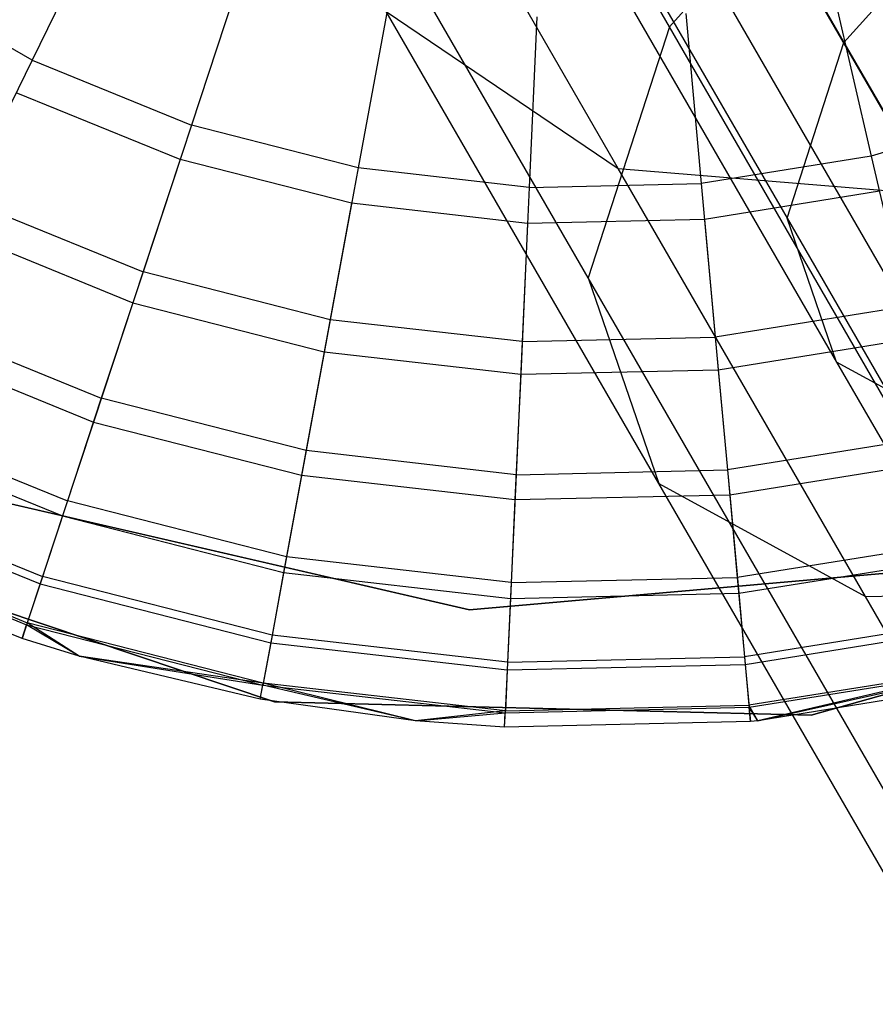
# Model space of a CAD drawing. Extents: x 0.4 to 40.3, y 0.4 to 40.3.
# Tile 90 of 243: x 10.463 to 10.697, y 36.672 to 36.941. Entities that reach past the tile are written whole.
import ezdxf

# ---------------------------------------------------------------- set-up
doc = ezdxf.new("R2010")
doc.units = 0
doc.header["$MEASUREMENT"] = 0
doc.layers.get('0').update_dxf_attribs({"color": 13, "linetype": 'CONTINUOUS'})

# ---------------------------------------------------------------- blocks, each defined once
blk = doc.blocks.new('ORTO-XII-B-11464-11465_ST0')
at = {"color": 0}
for p, q in [((10.64056, 36.93909, 1.04307), (10.55253, 37.09157, 1.21914)), ((10.64056, 36.93909, 1.04307), (10.55253, 37.09157, 1.21914)), ((10.60372, 37.08122, 1.2467), (10.68825, 36.93481, 1.07763)), ((10.60372, 37.08122, 1.2467), (10.68825, 36.93481, 1.07763)), ((10.59249, 37.02574, 1.28054), (10.67273, 36.88676, 1.12007)), ((10.59249, 37.02574, 1.28054), (10.67273, 36.88676, 1.12007)), ((10.61838, 36.87047, 1.1037), (10.53649, 37.01231, 1.26748)), ((10.61838, 36.87047, 1.1037), (10.53649, 37.01231, 1.26748)), ((10.69916, 37.00445, 1.00884), (10.64056, 36.93909, 1.04307)), ((10.69916, 37.00445, 1.00884), (10.64056, 36.93909, 1.04307)), ((10.62659, 36.90036, 1.38072), (10.57579, 36.98834, 1.54241)), ((10.62659, 36.90036, 1.38072), (10.57579, 36.98834, 1.54241)), ((10.68825, 36.93481, 1.07763), (10.72927, 36.98055, 1.05367)), ((10.68825, 36.93481, 1.07763), (10.72927, 36.98055, 1.05367)), ((10.6112, 36.97743, 1.32136), (10.68625, 36.84744, 1.17126)), ((10.6112, 36.97743, 1.32136), (10.68625, 36.84744, 1.17126)), ((10.71209, 36.89331, 1.41968), (10.66501, 36.97485, 1.56952)), ((10.71209, 36.89331, 1.41968), (10.66501, 36.97485, 1.56952)), ((10.48698, 36.97182, 12.17426), (10.46647, 36.92992, 12.15251)), ((10.48698, 36.97182, 12.17426), (10.46647, 36.92992, 12.15251)), ((10.52463, 36.95647, 12.17426), (10.51001, 36.91218, 12.15251)), ((10.52463, 36.95647, 12.17426), (10.51001, 36.91218, 12.15251)), ((10.46647, 36.92992, 12.15251), (10.42575, 36.95343, 12.15251)), ((10.46647, 36.92992, 12.15251), (10.42575, 36.95343, 12.15251)), ((10.68517, 36.94916, 12.17426), (10.6957, 36.90372, 12.15251)), ((10.68517, 36.94916, 12.17426), (10.6957, 36.90372, 12.15251)), ((10.56401, 36.9464, 12.17426), (10.55556, 36.90052, 12.15251)), ((10.56401, 36.9464, 12.17426), (10.55556, 36.90052, 12.15251)), ((10.65556, 36.94737, 1.35981), (10.72573, 36.82584, 1.21947)), ((10.65556, 36.94737, 1.35981), (10.72573, 36.82584, 1.21947)), ((10.6377, 36.81428, 1.17682), (10.56322, 36.9433, 1.3258)), ((10.56322, 36.9433, 1.3258), (10.62659, 36.90036, 1.38072)), ((10.6377, 36.81428, 1.17682), (10.56322, 36.9433, 1.3258)), ((10.56322, 36.9433, 1.3258), (10.62659, 36.90036, 1.38072)), ((10.64504, 36.94271, 12.17426), (10.64928, 36.89626, 12.15251)), ((10.64504, 36.94271, 12.17426), (10.64928, 36.89626, 12.15251)), ((10.6044, 36.94179, 12.17426), (10.60228, 36.89518, 12.15251)), ((10.6044, 36.94179, 12.17426), (10.60228, 36.89518, 12.15251)), ((10.64056, 36.93909, 1.04307), (10.61838, 36.87047, 1.1037)), ((10.64056, 36.93909, 1.04307), (10.61838, 36.87047, 1.1037)), ((10.74597, 36.75651, 0.9106), (10.64056, 36.93909, 1.04307)), ((10.74597, 36.75651, 0.9106), (10.64056, 36.93909, 1.04307)), ((10.67273, 36.88676, 1.12007), (10.68825, 36.93481, 1.07763)), ((10.67273, 36.88676, 1.12007), (10.68825, 36.93481, 1.07763)), ((10.68825, 36.93481, 1.07763), (10.78948, 36.75948, 0.95043)), ((10.68825, 36.93481, 1.07763), (10.78948, 36.75948, 0.95043)), ((10.46647, 36.92992, 12.15251), (10.44793, 36.89206, 12.12299)), ((10.46647, 36.92992, 12.15251), (10.44793, 36.89206, 12.12299)), ((10.46647, 36.92992, 12.15251), (10.51001, 36.91218, 12.15251)), ((10.46647, 36.92992, 12.15251), (10.51001, 36.91218, 12.15251)), ((10.50693, 36.90283, 9.86923), (10.46214, 36.92108, 9.86923)), ((10.50693, 36.90283, 9.86923), (10.46214, 36.92108, 9.86923)), ((10.74068, 36.91743, 12.15251), (10.6957, 36.90372, 12.15251)), ((10.74068, 36.91743, 12.15251), (10.6957, 36.90372, 12.15251)), ((10.51001, 36.91218, 12.15251), (10.4968, 36.87214, 12.12299)), ((10.51001, 36.91218, 12.15251), (10.4968, 36.87214, 12.12299)), ((10.55556, 36.90052, 12.15251), (10.51001, 36.91218, 12.15251)), ((10.55556, 36.90052, 12.15251), (10.51001, 36.91218, 12.15251)), ((10.50693, 36.90283, 9.86923), (10.49401, 36.86367, 9.93704)), ((10.50693, 36.90283, 9.86923), (10.49401, 36.86367, 9.93704)), ((10.55378, 36.89085, 9.86923), (10.50693, 36.90283, 9.86923)), ((10.55378, 36.89085, 9.86923), (10.50693, 36.90283, 9.86923)), ((10.6957, 36.90372, 12.15251), (10.64928, 36.89626, 12.15251)), ((10.6957, 36.90372, 12.15251), (10.64928, 36.89626, 12.15251)), ((10.6957, 36.90372, 12.15251), (10.70522, 36.86264, 12.12299)), ((10.6957, 36.90372, 12.15251), (10.70522, 36.86264, 12.12299)), ((10.55556, 36.90052, 12.15251), (10.54793, 36.85906, 12.12299)), ((10.55556, 36.90052, 12.15251), (10.54793, 36.85906, 12.12299)), ((10.60228, 36.89518, 12.15251), (10.55556, 36.90052, 12.15251)), ((10.60228, 36.89518, 12.15251), (10.55556, 36.90052, 12.15251)), ((10.6941, 36.78342, 1.2457), (10.62659, 36.90036, 1.38072)), ((10.62659, 36.90036, 1.38072), (10.71209, 36.89331, 1.41968)), ((10.6941, 36.78342, 1.2457), (10.62659, 36.90036, 1.38072)), ((10.62659, 36.90036, 1.38072), (10.71209, 36.89331, 1.41968)), ((10.60228, 36.89518, 12.15251), (10.60036, 36.85307, 12.12299)), ((10.60228, 36.89518, 12.15251), (10.60036, 36.85307, 12.12299)), ((10.60228, 36.89518, 12.15251), (10.64928, 36.89626, 12.15251)), ((10.60228, 36.89518, 12.15251), (10.64928, 36.89626, 12.15251)), ((10.64928, 36.89626, 12.15251), (10.65311, 36.85427, 12.12299)), ((10.64928, 36.89626, 12.15251), (10.65311, 36.85427, 12.12299)), ((10.44793, 36.89206, 12.12299), (10.4968, 36.87214, 12.12299)), ((10.44793, 36.89206, 12.12299), (10.4968, 36.87214, 12.12299)), ((10.69792, 36.89413, 9.86923), (10.65018, 36.88645, 9.86923)), ((10.69792, 36.89413, 9.86923), (10.65018, 36.88645, 9.86923)), ((10.55378, 36.89085, 9.86923), (10.54631, 36.8503, 9.93704)), ((10.55378, 36.89085, 9.86923), (10.54631, 36.8503, 9.93704)), ((10.60183, 36.88535, 9.86923), (10.55378, 36.89085, 9.86923)), ((10.60183, 36.88535, 9.86923), (10.55378, 36.89085, 9.86923)), ((10.65018, 36.88645, 9.86923), (10.60183, 36.88535, 9.86923)), ((10.65018, 36.88645, 9.86923), (10.60183, 36.88535, 9.86923)), ((10.65018, 36.88645, 9.86923), (10.65393, 36.84539, 9.93704)), ((10.65018, 36.88645, 9.86923), (10.65393, 36.84539, 9.93704)), ((10.68625, 36.84744, 1.17126), (10.67273, 36.88676, 1.12007)), ((10.67273, 36.88676, 1.12007), (10.7688, 36.72036, 0.99933)), ((10.68625, 36.84744, 1.17126), (10.67273, 36.88676, 1.12007)), ((10.67273, 36.88676, 1.12007), (10.7688, 36.72036, 0.99933)), ((10.44401, 36.88405, 9.93704), (10.49401, 36.86367, 9.93704)), ((10.44401, 36.88405, 9.93704), (10.49401, 36.86367, 9.93704)), ((10.60183, 36.88535, 9.86923), (10.59995, 36.84417, 9.93704)), ((10.60183, 36.88535, 9.86923), (10.59995, 36.84417, 9.93704)), ((10.4968, 36.87214, 12.12299), (10.4854, 36.83758, 12.08659)), ((10.4968, 36.87214, 12.12299), (10.4854, 36.83758, 12.08659)), ((10.54793, 36.85906, 12.12299), (10.4968, 36.87214, 12.12299)), ((10.54793, 36.85906, 12.12299), (10.4968, 36.87214, 12.12299)), ((10.71644, 36.70062, 0.98046), (10.61838, 36.87047, 1.1037)), ((10.61838, 36.87047, 1.1037), (10.6377, 36.81428, 1.17682)), ((10.71644, 36.70062, 0.98046), (10.61838, 36.87047, 1.1037)), ((10.61838, 36.87047, 1.1037), (10.6377, 36.81428, 1.17682)), ((10.49401, 36.86367, 9.93704), (10.48326, 36.8311, 10.0086)), ((10.49401, 36.86367, 9.93704), (10.48326, 36.8311, 10.0086)), ((10.49401, 36.86367, 9.93704), (10.54631, 36.8503, 9.93704)), ((10.49401, 36.86367, 9.93704), (10.54631, 36.8503, 9.93704)), ((10.70522, 36.86264, 12.12299), (10.65311, 36.85427, 12.12299)), ((10.70522, 36.86264, 12.12299), (10.65311, 36.85427, 12.12299)), ((10.43193, 36.85937, 12.08659), (10.4854, 36.83758, 12.08659)), ((10.43193, 36.85937, 12.08659), (10.4854, 36.83758, 12.08659)), ((10.54793, 36.85906, 12.12299), (10.54133, 36.82327, 12.08659)), ((10.54793, 36.85906, 12.12299), (10.54133, 36.82327, 12.08659)), ((10.60036, 36.85307, 12.12299), (10.54793, 36.85906, 12.12299)), ((10.60036, 36.85307, 12.12299), (10.54793, 36.85906, 12.12299)), ((10.60036, 36.85307, 12.12299), (10.65311, 36.85427, 12.12299)), ((10.60036, 36.85307, 12.12299), (10.65311, 36.85427, 12.12299)), ((10.65311, 36.85427, 12.12299), (10.65642, 36.81802, 12.08659)), ((10.65311, 36.85427, 12.12299), (10.65642, 36.81802, 12.08659)), ((10.65393, 36.84539, 9.93704), (10.70723, 36.85396, 9.93704)), ((10.65393, 36.84539, 9.93704), (10.70723, 36.85396, 9.93704)), ((10.42893, 36.85324, 10.0086), (10.48326, 36.8311, 10.0086)), ((10.42893, 36.85324, 10.0086), (10.48326, 36.8311, 10.0086)), ((10.60036, 36.85307, 12.12299), (10.5987, 36.81671, 12.08659)), ((10.60036, 36.85307, 12.12299), (10.5987, 36.81671, 12.08659)), ((10.54631, 36.8503, 9.93704), (10.5401, 36.81656, 10.0086)), ((10.54631, 36.8503, 9.93704), (10.5401, 36.81656, 10.0086)), ((10.54631, 36.8503, 9.93704), (10.59995, 36.84417, 9.93704)), ((10.54631, 36.8503, 9.93704), (10.59995, 36.84417, 9.93704)), ((10.72573, 36.82584, 1.21947), (10.68625, 36.84744, 1.17126)), ((10.68625, 36.84744, 1.17126), (10.77612, 36.69178, 1.05832)), ((10.72573, 36.82584, 1.21947), (10.68625, 36.84744, 1.17126)), ((10.68625, 36.84744, 1.17126), (10.77612, 36.69178, 1.05832)), ((10.59995, 36.84417, 9.93704), (10.59839, 36.8099, 10.0086)), ((10.59995, 36.84417, 9.93704), (10.59839, 36.8099, 10.0086)), ((10.59995, 36.84417, 9.93704), (10.65393, 36.84539, 9.93704)), ((10.59995, 36.84417, 9.93704), (10.65393, 36.84539, 9.93704)), ((10.65393, 36.84539, 9.93704), (10.65704, 36.81123, 10.0086)), ((10.65393, 36.84539, 9.93704), (10.65704, 36.81123, 10.0086)), ((10.4854, 36.83758, 12.08659), (10.47615, 36.80954, 12.04443)), ((10.4854, 36.83758, 12.08659), (10.47615, 36.80954, 12.04443)), ((10.54133, 36.82327, 12.08659), (10.4854, 36.83758, 12.08659)), ((10.54133, 36.82327, 12.08659), (10.4854, 36.83758, 12.08659)), ((10.41895, 36.83285, 12.04443), (10.47615, 36.80954, 12.04443)), ((10.41895, 36.83285, 12.04443), (10.47615, 36.80954, 12.04443)), ((10.48326, 36.8311, 10.0086), (10.47479, 36.80542, 10.08321)), ((10.48326, 36.8311, 10.0086), (10.47479, 36.80542, 10.08321)), ((10.48326, 36.8311, 10.0086), (10.5401, 36.81656, 10.0086)), ((10.48326, 36.8311, 10.0086), (10.5401, 36.81656, 10.0086)), ((10.41704, 36.82896, 10.08321), (10.47479, 36.80542, 10.08321)), ((10.41704, 36.82896, 10.08321), (10.47479, 36.80542, 10.08321)), ((10.71343, 36.82719, 12.08659), (10.65642, 36.81802, 12.08659)), ((10.71343, 36.82719, 12.08659), (10.65642, 36.81802, 12.08659)), ((10.54133, 36.82327, 12.08659), (10.53599, 36.79423, 12.04443)), ((10.54133, 36.82327, 12.08659), (10.53599, 36.79423, 12.04443)), ((10.5987, 36.81671, 12.08659), (10.54133, 36.82327, 12.08659)), ((10.5987, 36.81671, 12.08659), (10.54133, 36.82327, 12.08659)), ((10.65704, 36.81123, 10.0086), (10.71497, 36.82054, 10.0086)), ((10.65704, 36.81123, 10.0086), (10.71497, 36.82054, 10.0086)), ((10.5401, 36.81656, 10.0086), (10.5352, 36.78997, 10.08321)), ((10.5401, 36.81656, 10.0086), (10.5352, 36.78997, 10.08321)), ((10.5401, 36.81656, 10.0086), (10.59839, 36.8099, 10.0086)), ((10.5401, 36.81656, 10.0086), (10.59839, 36.8099, 10.0086)), ((10.5987, 36.81671, 12.08659), (10.59736, 36.78722, 12.04443)), ((10.5987, 36.81671, 12.08659), (10.59736, 36.78722, 12.04443)), ((10.5987, 36.81671, 12.08659), (10.65642, 36.81802, 12.08659)), ((10.5987, 36.81671, 12.08659), (10.65642, 36.81802, 12.08659)), ((10.65642, 36.81802, 12.08659), (10.65911, 36.78863, 12.04443)), ((10.65642, 36.81802, 12.08659), (10.65911, 36.78863, 12.04443)), ((10.7269, 36.65979, 1.06473), (10.6377, 36.81428, 1.17682)), ((10.6377, 36.81428, 1.17682), (10.6941, 36.78342, 1.2457)), ((10.7269, 36.65979, 1.06473), (10.6377, 36.81428, 1.17682)), ((10.6377, 36.81428, 1.17682), (10.6941, 36.78342, 1.2457)), ((10.40846, 36.81144, 10.16013), (10.46868, 36.7869, 10.16013)), ((10.40846, 36.81144, 10.16013), (10.46868, 36.7869, 10.16013)), ((10.40938, 36.81332, 11.99778), (10.46933, 36.78889, 11.99778)), ((10.40938, 36.81332, 11.99778), (10.46933, 36.78889, 11.99778)), ((10.58601, 36.77979, 10.00295), (10.44557, 36.81216, 10.00295)), ((10.44557, 36.81216, 3.31004), (10.58601, 36.77979, 3.31004)), ((10.44557, 36.81216, 3.31004), (10.58601, 36.77979, 3.31004)), ((10.58601, 36.77979, 10.00295), (10.44557, 36.81216, 10.00295)), ((10.59839, 36.8099, 10.0086), (10.65704, 36.81123, 10.0086)), ((10.59839, 36.8099, 10.0086), (10.65704, 36.81123, 10.0086)), ((10.65704, 36.81123, 10.0086), (10.6595, 36.78431, 10.08321)), ((10.65704, 36.81123, 10.0086), (10.6595, 36.78431, 10.08321)), ((10.47615, 36.80954, 12.04443), (10.46933, 36.78889, 11.99778)), ((10.47615, 36.80954, 12.04443), (10.46933, 36.78889, 11.99778)), ((10.53599, 36.79423, 12.04443), (10.47615, 36.80954, 12.04443)), ((10.53599, 36.79423, 12.04443), (10.47615, 36.80954, 12.04443)), ((10.59839, 36.8099, 10.0086), (10.59716, 36.78289, 10.08321)), ((10.59839, 36.8099, 10.0086), (10.59716, 36.78289, 10.08321)), ((10.47479, 36.80542, 10.08321), (10.46868, 36.7869, 10.16013)), ((10.47479, 36.80542, 10.08321), (10.46868, 36.7869, 10.16013)), ((10.47479, 36.80542, 10.08321), (10.5352, 36.78997, 10.08321)), ((10.47479, 36.80542, 10.08321), (10.5352, 36.78997, 10.08321)), ((10.39362, 36.8013, 10.00295), (10.53269, 36.75463, 10.00295)), ((10.53269, 36.75463, 3.31004), (10.39362, 36.8013, 3.31004)), ((10.39362, 36.8013, 10.00295), (10.53269, 36.75463, 10.00295)), ((10.53269, 36.75463, 3.31004), (10.39362, 36.8013, 3.31004)), ((10.40328, 36.80086, 10.23861), (10.46498, 36.77571, 10.23861)), ((10.40328, 36.80086, 10.23861), (10.46498, 36.77571, 10.23861)), ((10.40352, 36.80135, 11.94807), (10.46516, 36.77623, 11.94807)), ((10.40352, 36.80135, 11.94807), (10.46516, 36.77623, 11.94807)), ((10.72009, 36.79843, 12.04443), (10.65911, 36.78863, 12.04443)), ((10.72009, 36.79843, 12.04443), (10.65911, 36.78863, 12.04443)), ((10.46375, 36.77197, 10.31787), (10.40155, 36.79732, 10.31787)), ((10.46375, 36.77197, 11.89679), (10.40155, 36.79732, 11.89679)), ((10.46375, 36.77197, 10.31787), (10.40155, 36.79732, 10.31787)), ((10.46375, 36.77197, 11.89679), (10.40155, 36.79732, 11.89679)), ((10.53599, 36.79423, 12.04443), (10.53205, 36.77284, 11.99778)), ((10.53599, 36.79423, 12.04443), (10.53205, 36.77284, 11.99778)), ((10.59736, 36.78722, 12.04443), (10.53599, 36.79423, 12.04443)), ((10.59736, 36.78722, 12.04443), (10.53599, 36.79423, 12.04443)), ((10.72957, 36.79241, 10.00295), (10.58601, 36.77979, 10.00295)), ((10.58601, 36.77979, 3.31004), (10.72957, 36.79241, 3.31004)), ((10.58601, 36.77979, 3.31004), (10.72957, 36.79241, 3.31004)), ((10.72957, 36.79241, 10.00295), (10.58601, 36.77979, 10.00295)), ((10.6595, 36.78431, 10.08321), (10.72107, 36.7942, 10.08321)), ((10.6595, 36.78431, 10.08321), (10.72107, 36.7942, 10.08321)), ((10.5352, 36.78997, 10.08321), (10.53167, 36.77079, 10.16013)), ((10.5352, 36.78997, 10.08321), (10.53167, 36.77079, 10.16013)), ((10.5352, 36.78997, 10.08321), (10.59716, 36.78289, 10.08321)), ((10.5352, 36.78997, 10.08321), (10.59716, 36.78289, 10.08321)), ((10.67934, 36.75103, 10.00295), (10.82054, 36.79082, 10.00295)), ((10.82054, 36.79082, 3.31004), (10.67934, 36.75103, 3.31004)), ((10.67934, 36.75103, 10.00295), (10.82054, 36.79082, 10.00295)), ((10.82054, 36.79082, 3.31004), (10.67934, 36.75103, 3.31004)), ((10.46868, 36.7869, 10.16013), (10.46498, 36.77571, 10.23861)), ((10.46868, 36.7869, 10.16013), (10.46498, 36.77571, 10.23861)), ((10.46933, 36.78889, 11.99778), (10.46516, 36.77623, 11.94807)), ((10.46933, 36.78889, 11.99778), (10.46516, 36.77623, 11.94807)), ((10.46868, 36.7869, 10.16013), (10.53167, 36.77079, 10.16013)), ((10.46868, 36.7869, 10.16013), (10.53167, 36.77079, 10.16013)), ((10.53205, 36.77284, 11.99778), (10.46933, 36.78889, 11.99778)), ((10.53205, 36.77284, 11.99778), (10.46933, 36.78889, 11.99778)), ((10.59736, 36.78722, 12.04443), (10.59637, 36.76549, 11.99778)), ((10.59736, 36.78722, 12.04443), (10.59637, 36.76549, 11.99778)), ((10.59736, 36.78722, 12.04443), (10.65911, 36.78863, 12.04443)), ((10.59736, 36.78722, 12.04443), (10.65911, 36.78863, 12.04443)), ((10.65911, 36.78863, 12.04443), (10.66109, 36.76696, 11.99778)), ((10.65911, 36.78863, 12.04443), (10.66109, 36.76696, 11.99778)), ((10.59716, 36.78289, 10.08321), (10.6595, 36.78431, 10.08321)), ((10.59716, 36.78289, 10.08321), (10.6595, 36.78431, 10.08321)), ((10.6595, 36.78431, 10.08321), (10.66128, 36.76488, 10.16013)), ((10.6595, 36.78431, 10.08321), (10.66128, 36.76488, 10.16013)), ((10.6941, 36.78342, 1.2457), (10.77465, 36.78495, 1.29455)), ((10.6941, 36.78342, 1.2457), (10.77465, 36.78495, 1.29455)), ((10.59716, 36.78289, 10.08321), (10.59627, 36.7634, 10.16013)), ((10.59716, 36.78289, 10.08321), (10.59627, 36.7634, 10.16013)), ((10.77494, 36.6434, 1.14411), (10.6941, 36.78342, 1.2457)), ((10.77494, 36.6434, 1.14411), (10.6941, 36.78342, 1.2457)), ((10.58601, 36.77979, 3.31004), (10.58601, 36.77979, 10.00295)), ((10.58601, 36.77979, 3.31004), (10.58601, 36.77979, 10.00295)), ((10.46516, 36.77623, 11.94807), (10.46375, 36.77197, 11.89679)), ((10.46516, 36.77623, 11.94807), (10.46375, 36.77197, 11.89679)), ((10.47931, 36.76712, 11.89679), (10.46516, 36.77623, 11.94807)), ((10.47931, 36.76712, 11.89679), (10.46516, 36.77623, 11.94807)), ((10.52963, 36.75974, 11.94807), (10.46516, 36.77623, 11.94807)), ((10.52963, 36.75974, 11.94807), (10.46516, 36.77623, 11.94807)), ((10.725, 36.77724, 11.99778), (10.66109, 36.76696, 11.99778)), ((10.725, 36.77724, 11.99778), (10.66109, 36.76696, 11.99778)), ((10.46375, 36.77197, 10.31787), (10.46498, 36.77571, 10.23861)), ((10.46375, 36.77197, 10.31787), (10.46498, 36.77571, 10.23861)), ((10.47931, 36.76712, 10.31787), (10.46498, 36.77571, 10.23861)), ((10.46498, 36.77571, 10.23861), (10.52954, 36.7592, 10.23861)), ((10.47931, 36.76712, 10.31787), (10.46498, 36.77571, 10.23861)), ((10.46498, 36.77571, 10.23861), (10.52954, 36.7592, 10.23861)), ((10.66128, 36.76488, 10.16013), (10.72547, 36.7752, 10.16013)), ((10.66128, 36.76488, 10.16013), (10.72547, 36.7752, 10.16013)), ((10.47931, 36.76712, 10.31787), (10.46375, 36.77197, 10.31787)), ((10.47931, 36.76712, 11.89679), (10.46375, 36.77197, 11.89679)), ((10.46375, 36.77197, 11.89679), (10.46375, 36.77197, 10.31787)), ((10.47931, 36.76712, 10.31787), (10.46375, 36.77197, 10.31787)), ((10.46375, 36.77197, 11.89679), (10.46375, 36.77197, 10.31787)), ((10.47931, 36.76712, 11.89679), (10.46375, 36.77197, 11.89679)), ((10.53167, 36.77079, 10.16013), (10.52954, 36.7592, 10.23861)), ((10.53167, 36.77079, 10.16013), (10.52954, 36.7592, 10.23861)), ((10.53205, 36.77284, 11.99778), (10.52963, 36.75974, 11.94807)), ((10.53205, 36.77284, 11.99778), (10.52963, 36.75974, 11.94807)), ((10.53167, 36.77079, 10.16013), (10.59627, 36.7634, 10.16013)), ((10.53167, 36.77079, 10.16013), (10.59627, 36.7634, 10.16013)), ((10.59637, 36.76549, 11.99778), (10.53205, 36.77284, 11.99778)), ((10.59637, 36.76549, 11.99778), (10.53205, 36.77284, 11.99778)), ((10.52882, 36.75533, 10.31787), (10.47931, 36.76712, 10.31787)), ((10.47931, 36.76712, 10.31787), (10.52954, 36.7592, 10.23861)), ((10.47931, 36.76712, 10.31787), (10.52954, 36.7592, 10.23861)), ((10.52882, 36.75533, 11.89679), (10.47931, 36.76712, 11.89679)), ((10.47931, 36.76712, 11.89679), (10.47931, 36.76712, 10.31787)), ((10.52882, 36.75533, 10.31787), (10.47931, 36.76712, 10.31787)), ((10.47931, 36.76712, 11.89679), (10.47931, 36.76712, 10.31787)), ((10.52882, 36.75533, 11.89679), (10.47931, 36.76712, 11.89679)), ((10.52963, 36.75974, 11.94807), (10.47931, 36.76712, 11.89679)), ((10.52963, 36.75974, 11.94807), (10.47931, 36.76712, 11.89679)), ((10.59637, 36.76549, 11.99778), (10.59576, 36.75218, 11.94807)), ((10.59637, 36.76549, 11.99778), (10.59576, 36.75218, 11.94807)), ((10.59637, 36.76549, 11.99778), (10.66109, 36.76696, 11.99778)), ((10.59637, 36.76549, 11.99778), (10.66109, 36.76696, 11.99778)), ((10.66109, 36.76696, 11.99778), (10.6623, 36.7537, 11.94807)), ((10.66109, 36.76696, 11.99778), (10.6623, 36.7537, 11.94807)), ((10.59627, 36.7634, 10.16013), (10.59574, 36.75164, 10.23861)), ((10.59627, 36.7634, 10.16013), (10.59574, 36.75164, 10.23861)), ((10.59627, 36.7634, 10.16013), (10.66128, 36.76488, 10.16013)), ((10.59627, 36.7634, 10.16013), (10.66128, 36.76488, 10.16013)), ((10.66128, 36.76488, 10.16013), (10.66235, 36.75315, 10.23861)), ((10.66128, 36.76488, 10.16013), (10.66235, 36.75315, 10.23861)), ((10.72801, 36.76426, 11.94807), (10.6623, 36.7537, 11.94807)), ((10.72801, 36.76426, 11.94807), (10.6623, 36.7537, 11.94807)), ((10.66235, 36.75315, 10.23861), (10.72813, 36.76373, 10.23861)), ((10.66235, 36.75315, 10.23861), (10.72813, 36.76373, 10.23861)), ((10.72801, 36.76426, 11.94807), (10.66473, 36.74942, 11.89679)), ((10.72801, 36.76426, 11.94807), (10.66473, 36.74942, 11.89679)), ((10.66473, 36.74942, 10.31787), (10.72813, 36.76373, 10.23861)), ((10.66473, 36.74942, 10.31787), (10.72813, 36.76373, 10.23861)), ((10.52882, 36.75533, 11.89679), (10.52963, 36.75974, 11.94807)), ((10.52882, 36.75533, 11.89679), (10.52963, 36.75974, 11.94807)), ((10.57118, 36.74942, 11.89679), (10.52963, 36.75974, 11.94807)), ((10.57118, 36.74942, 11.89679), (10.52963, 36.75974, 11.94807)), ((10.59576, 36.75218, 11.94807), (10.52963, 36.75974, 11.94807)), ((10.59576, 36.75218, 11.94807), (10.52963, 36.75974, 11.94807)), ((10.72902, 36.75989, 10.31787), (10.66473, 36.74942, 10.31787)), ((10.72902, 36.75989, 11.89679), (10.66473, 36.74942, 11.89679)), ((10.72902, 36.75989, 10.31787), (10.66473, 36.74942, 10.31787)), ((10.72902, 36.75989, 11.89679), (10.66473, 36.74942, 11.89679)), ((10.52882, 36.75533, 10.31787), (10.52954, 36.7592, 10.23861)), ((10.52882, 36.75533, 10.31787), (10.52954, 36.7592, 10.23861)), ((10.57118, 36.74942, 10.31787), (10.52954, 36.7592, 10.23861)), ((10.52954, 36.7592, 10.23861), (10.59574, 36.75164, 10.23861)), ((10.57118, 36.74942, 10.31787), (10.52954, 36.7592, 10.23861)), ((10.52954, 36.7592, 10.23861), (10.59574, 36.75164, 10.23861)), ((10.57118, 36.74942, 10.31787), (10.52882, 36.75533, 10.31787)), ((10.57118, 36.74942, 11.89679), (10.52882, 36.75533, 11.89679)), ((10.52882, 36.75533, 11.89679), (10.52882, 36.75533, 10.31787)), ((10.57118, 36.74942, 10.31787), (10.52882, 36.75533, 10.31787)), ((10.52882, 36.75533, 11.89679), (10.52882, 36.75533, 10.31787)), ((10.57118, 36.74942, 11.89679), (10.52882, 36.75533, 11.89679)), ((10.53269, 36.75463, 10.00295), (10.67934, 36.75103, 10.00295)), ((10.67934, 36.75103, 3.31004), (10.53269, 36.75463, 3.31004)), ((10.53269, 36.75463, 10.00295), (10.67934, 36.75103, 10.00295)), ((10.53269, 36.75463, 10.00295), (10.53269, 36.75463, 3.31004)), ((10.67934, 36.75103, 3.31004), (10.53269, 36.75463, 3.31004)), ((10.53269, 36.75463, 10.00295), (10.53269, 36.75463, 3.31004)), ((10.59576, 36.75218, 11.94807), (10.57118, 36.74942, 11.89679)), ((10.59576, 36.75218, 11.94807), (10.57118, 36.74942, 11.89679)), ((10.57118, 36.74942, 10.31787), (10.59574, 36.75164, 10.23861)), ((10.57118, 36.74942, 10.31787), (10.59574, 36.75164, 10.23861)), ((10.59556, 36.7477, 11.89679), (10.59576, 36.75218, 11.94807)), ((10.59556, 36.7477, 11.89679), (10.59576, 36.75218, 11.94807)), ((10.59556, 36.7477, 10.31787), (10.59574, 36.75164, 10.23861)), ((10.59556, 36.7477, 10.31787), (10.59574, 36.75164, 10.23861)), ((10.59574, 36.75164, 10.23861), (10.66235, 36.75315, 10.23861)), ((10.59574, 36.75164, 10.23861), (10.66235, 36.75315, 10.23861)), ((10.59576, 36.75218, 11.94807), (10.6623, 36.7537, 11.94807)), ((10.59576, 36.75218, 11.94807), (10.6623, 36.7537, 11.94807)), ((10.66473, 36.74942, 11.89679), (10.6623, 36.7537, 11.94807)), ((10.6623, 36.7537, 11.94807), (10.66271, 36.74923, 11.89679)), ((10.66473, 36.74942, 11.89679), (10.6623, 36.7537, 11.94807)), ((10.6623, 36.7537, 11.94807), (10.66271, 36.74923, 11.89679)), ((10.66473, 36.74942, 10.31787), (10.66235, 36.75315, 10.23861)), ((10.66271, 36.74923, 10.31787), (10.66235, 36.75315, 10.23861)), ((10.66473, 36.74942, 10.31787), (10.66235, 36.75315, 10.23861)), ((10.66271, 36.74923, 10.31787), (10.66235, 36.75315, 10.23861)), ((10.59556, 36.7477, 10.31787), (10.57118, 36.74942, 10.31787)), ((10.59556, 36.7477, 11.89679), (10.57118, 36.74942, 11.89679)), ((10.57118, 36.74942, 11.89679), (10.57118, 36.74942, 10.31787)), ((10.59556, 36.7477, 10.31787), (10.57118, 36.74942, 10.31787)), ((10.57118, 36.74942, 11.89679), (10.57118, 36.74942, 10.31787)), ((10.59556, 36.7477, 11.89679), (10.57118, 36.74942, 11.89679)), ((10.66271, 36.74923, 10.31787), (10.59556, 36.7477, 10.31787)), ((10.66271, 36.74923, 11.89679), (10.59556, 36.7477, 11.89679)), ((10.66271, 36.74923, 10.31787), (10.59556, 36.7477, 10.31787)), ((10.66271, 36.74923, 11.89679), (10.59556, 36.7477, 11.89679)), ((10.66473, 36.74942, 10.31787), (10.66271, 36.74923, 10.31787)), ((10.66473, 36.74942, 11.89679), (10.66271, 36.74923, 11.89679)), ((10.66473, 36.74942, 10.31787), (10.66271, 36.74923, 10.31787)), ((10.66473, 36.74942, 11.89679), (10.66271, 36.74923, 11.89679)), ((10.66271, 36.74923, 11.89679), (10.66271, 36.74923, 10.31787)), ((10.66271, 36.74923, 11.89679), (10.66271, 36.74923, 10.31787)), ((10.66473, 36.74942, 11.89679), (10.66473, 36.74942, 10.31787)), ((10.66473, 36.74942, 11.89679), (10.66473, 36.74942, 10.31787)), ((10.67934, 36.75103, 10.00295), (10.67934, 36.75103, 3.31004)), ((10.67934, 36.75103, 10.00295), (10.67934, 36.75103, 3.31004)), ((10.59556, 36.7477, 11.89679), (10.59556, 36.7477, 10.31787)), ((10.59556, 36.7477, 11.89679), (10.59556, 36.7477, 10.31787))]:
    blk.add_line(p, q, dxfattribs=at)

msp = doc.modelspace()

# ---------------------------------------------------------------- block references
at = {"color": 0}
msp.add_blockref('ORTO-XII-B-11464-11465_ST0', (0, 0), dxfattribs=at)

doc.saveas('drawing.dxf')
